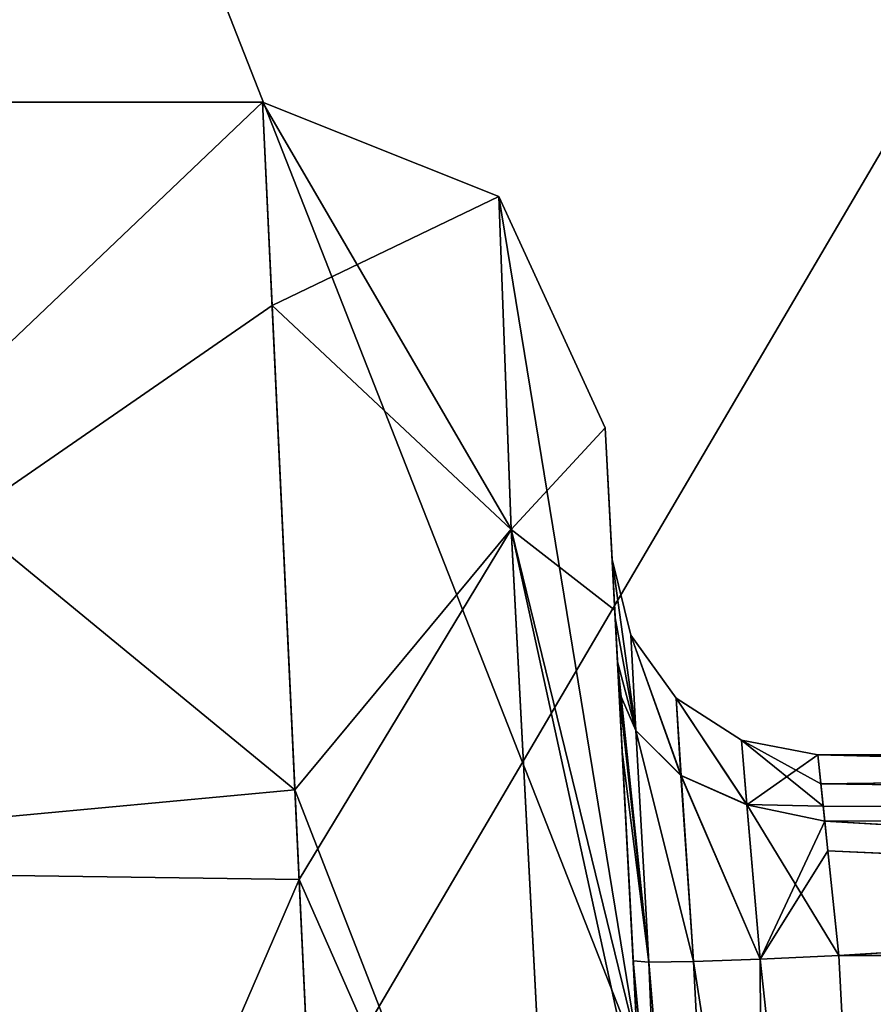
# Model space of a CAD drawing. Header units: inches. Extents: x -11.1 to 11.1, y -1.6 to 7.8.
# Tile 51 of 138: x -8.99 to -8.866, y -0.156 to -0.013. Entities that reach past the tile are written whole.
import ezdxf

# ---------------------------------------------------------------- set-up
doc = ezdxf.new("R2010")
doc.units = ezdxf.units.IN
doc.header["$LTSCALE"] = 75.093333
doc.header["$MEASUREMENT"] = 0
for name, color, linetype in [('2734', 7, 'CONTINUOUS'), ('2992', 7, 'CONTINUOUS'), ('35821', 7, 'CONTINUOUS'), ('35825', 7, 'CONTINUOUS'), ('6718', 7, 'CONTINUOUS'), ('6719', 7, 'CONTINUOUS'), ('6720', 7, 'CONTINUOUS'), ('6722', 7, 'CONTINUOUS'), ('6723', 7, 'CONTINUOUS'), ('6724', 7, 'CONTINUOUS'), ('6774', 7, 'CONTINUOUS'), ('6780', 7, 'CONTINUOUS'), ('6782', 7, 'CONTINUOUS'), ('6788', 7, 'CONTINUOUS'), ('7212', 7, 'CONTINUOUS'), ('7213', 7, 'CONTINUOUS'), ('7231', 7, 'CONTINUOUS'), ('7242', 7, 'CONTINUOUS'), ('7282', 7, 'CONTINUOUS'), ('7283', 7, 'CONTINUOUS'), ('7284', 7, 'CONTINUOUS'), ('7285', 7, 'CONTINUOUS'), ('7286', 7, 'CONTINUOUS'), ('7289', 7, 'CONTINUOUS'), ('7290', 7, 'CONTINUOUS'), ('7291', 7, 'CONTINUOUS'), ('7292', 7, 'CONTINUOUS'), ('7293', 7, 'CONTINUOUS'), ('8368', 7, 'CONTINUOUS'), ('8369', 7, 'CONTINUOUS'), ('8370', 7, 'CONTINUOUS'), ('8373', 7, 'CONTINUOUS'), ('8374', 7, 'CONTINUOUS'), ('8375', 7, 'CONTINUOUS')]:
    doc.layers.add(name, color=color, linetype=linetype)

msp = doc.modelspace()

# ---------------------------------------------------------------- linework, layer by layer
at = {"layer": '2734', "linetype": 'Continuous'}
for points in [[(-8.87909, -0.5651, 1.27067), (-8.87608, -0.6225, 1.2281), (-8.90491, -0.07238, 1.4), (-8.87909, -0.5651, 1.27067)], [(-8.90491, -0.07238, 1.4), (-8.87608, -0.6225, 1.2281), (-8.90019, -0.16251, 1.12991), (-8.90491, -0.07238, 1.4)], [(-8.88163, -0.51665, 1.37251), (-8.87909, -0.5651, 1.27067), (-8.90491, -0.07238, 1.4), (-8.88163, -0.51665, 1.37251)], [(-8.88479, -0.45627, 1.78776), (-8.88163, -0.51665, 1.37251), (-8.90491, -0.07238, 1.4), (-8.88479, -0.45627, 1.78776)], [(-8.90244, -0.11954, 1.92464), (-8.88479, -0.45627, 1.78776), (-8.90491, -0.07238, 1.4), (-8.90244, -0.11954, 1.92464)], [(-8.9029, -0.11089, 1.93127), (-8.90244, -0.11954, 1.92464), (-8.90491, -0.07238, 1.4), (-8.9029, -0.11089, 1.93127)], [(-8.90391, -0.09157, 1.97538), (-8.9029, -0.11089, 1.93127), (-8.90491, -0.07238, 1.4), (-8.90391, -0.09157, 1.97538)], [(-8.90391, -0.09157, 2.02462), (-8.90391, -0.09157, 1.97538), (-8.90491, -0.07238, 2.6), (-8.90391, -0.09157, 2.02462)], [(-8.90491, -0.07238, 2.6), (-8.90391, -0.09157, 1.97538), (-8.90491, -0.07238, 1.4), (-8.90491, -0.07238, 2.6)], [(-8.90346, -0.10003, 2.05534), (-8.90391, -0.09157, 2.02462), (-8.90491, -0.07238, 2.6), (-8.90346, -0.10003, 2.05534)], [(-8.90313, -0.10644, 2.06416), (-8.90346, -0.10003, 2.05534), (-8.90491, -0.07238, 2.6), (-8.90313, -0.10644, 2.06416)], [(-8.90085, -0.15, 2.0846), (-8.90313, -0.10644, 2.06416), (-8.90491, -0.07238, 2.6), (-8.90085, -0.15, 2.0846)], [(-8.89008, -0.35539, 2.08998), (-8.90085, -0.15, 2.0846), (-8.90491, -0.07238, 2.6), (-8.89008, -0.35539, 2.08998)], [(-8.8882, -0.3912, 2.09186), (-8.89008, -0.35539, 2.08998), (-8.90491, -0.07238, 2.6), (-8.8882, -0.3912, 2.09186)], [(-8.88693, -0.41553, 2.15212), (-8.8882, -0.3912, 2.09186), (-8.90491, -0.07238, 2.6), (-8.88693, -0.41553, 2.15212)], [(-8.88479, -0.45627, 2.21224), (-8.88693, -0.41553, 2.15212), (-8.90491, -0.07238, 2.6), (-8.88479, -0.45627, 2.21224)], [(-8.88163, -0.51665, 2.62749), (-8.88479, -0.45627, 2.21224), (-8.90491, -0.07238, 2.6), (-8.88163, -0.51665, 2.62749)], [(-8.90352, -0.09895, 2.75243), (-8.88163, -0.51665, 2.62749), (-8.90491, -0.07238, 2.6), (-8.90352, -0.09895, 2.75243)], [(-8.90491, -0.07238, -1.4), (-8.90352, -0.09895, -1.24757), (-8.88163, -0.51665, -1.37251), (-8.90491, -0.07238, -1.4)], [(-8.90491, -0.07238, -2.6), (-8.90491, -0.07238, -1.4), (-8.90391, -0.09157, -2.02462), (-8.90491, -0.07238, -2.6)], [(-8.90391, -0.09157, -2.02462), (-8.90491, -0.07238, -1.4), (-8.90391, -0.09157, -1.97538), (-8.90391, -0.09157, -2.02462)], [(-8.90391, -0.09157, -1.97538), (-8.90491, -0.07238, -1.4), (-8.90346, -0.10003, -1.94466), (-8.90391, -0.09157, -1.97538)], [(-8.90346, -0.10003, -1.94466), (-8.90491, -0.07238, -1.4), (-8.90313, -0.10644, -1.93584), (-8.90346, -0.10003, -1.94466)], [(-8.90313, -0.10644, -1.93584), (-8.90491, -0.07238, -1.4), (-8.90085, -0.15, -1.9154), (-8.90313, -0.10644, -1.93584)], [(-8.90085, -0.15, -1.9154), (-8.90491, -0.07238, -1.4), (-8.89008, -0.35539, -1.91002), (-8.90085, -0.15, -1.9154)], [(-8.89008, -0.35539, -1.91002), (-8.90491, -0.07238, -1.4), (-8.8882, -0.3912, -1.90814), (-8.89008, -0.35539, -1.91002)], [(-8.8882, -0.3912, -1.90814), (-8.90491, -0.07238, -1.4), (-8.88693, -0.41553, -1.84788), (-8.8882, -0.3912, -1.90814)], [(-8.88693, -0.41553, -1.84788), (-8.90491, -0.07238, -1.4), (-8.88479, -0.45627, -1.78776), (-8.88693, -0.41553, -1.84788)], [(-8.88479, -0.45627, -1.78776), (-8.90491, -0.07238, -1.4), (-8.88163, -0.51665, -1.37251), (-8.88479, -0.45627, -1.78776)], [(-8.90019, -0.16251, -2.87009), (-8.90491, -0.07238, -2.6), (-8.87608, -0.6225, -2.7719), (-8.90019, -0.16251, -2.87009)], [(-8.87608, -0.6225, -2.7719), (-8.90491, -0.07238, -2.6), (-8.87909, -0.5651, -2.72933), (-8.87608, -0.6225, -2.7719)], [(-8.87909, -0.5651, -2.72933), (-8.90491, -0.07238, -2.6), (-8.88163, -0.51665, -2.62749), (-8.87909, -0.5651, -2.72933)], [(-8.88163, -0.51665, -2.62749), (-8.90491, -0.07238, -2.6), (-8.88479, -0.45627, -2.21224), (-8.88163, -0.51665, -2.62749)], [(-8.88479, -0.45627, -2.21224), (-8.90491, -0.07238, -2.6), (-8.90244, -0.11954, -2.07536), (-8.88479, -0.45627, -2.21224)], [(-8.90244, -0.11954, -2.07536), (-8.90491, -0.07238, -2.6), (-8.9029, -0.11089, -2.06873), (-8.90244, -0.11954, -2.07536)], [(-8.9029, -0.11089, -2.06873), (-8.90491, -0.07238, -2.6), (-8.90391, -0.09157, -2.02462), (-8.9029, -0.11089, -2.06873)], [(-8.88034, -0.54132, 2.69725), (-8.88163, -0.51665, 2.62749), (-8.90352, -0.09895, 2.75243), (-8.88034, -0.54132, 2.69725)], [(-8.87787, -0.58834, 2.75065), (-8.88034, -0.54132, 2.69725), (-8.90352, -0.09895, 2.75243), (-8.87787, -0.58834, 2.75065)], [(-8.8722, -0.69657, 2.79081), (-8.87787, -0.58834, 2.75065), (-8.90352, -0.09895, 2.75243), (-8.8722, -0.69657, 2.79081)], [(-8.89958, -0.17423, 2.88504), (-8.8722, -0.69657, 2.79081), (-8.90352, -0.09895, 2.75243), (-8.89958, -0.17423, 2.88504)], [(-8.90352, -0.09895, -1.24757), (-8.89958, -0.17423, -1.11496), (-8.8722, -0.69657, -1.20919), (-8.90352, -0.09895, -1.24757)], [(-8.88163, -0.51665, -1.37251), (-8.90352, -0.09895, -1.24757), (-8.88034, -0.54132, -1.30275), (-8.88163, -0.51665, -1.37251)], [(-8.88034, -0.54132, -1.30275), (-8.90352, -0.09895, -1.24757), (-8.87787, -0.58834, -1.24935), (-8.88034, -0.54132, -1.30275)], [(-8.87787, -0.58834, -1.24935), (-8.90352, -0.09895, -1.24757), (-8.8722, -0.69657, -1.20919), (-8.87787, -0.58834, -1.24935)], [(-8.90085, -0.15, 1.9154), (-8.88479, -0.45627, 1.78776), (-8.90244, -0.11954, 1.92464), (-8.90085, -0.15, 1.9154)], [(-8.90085, -0.15, -2.0846), (-8.88479, -0.45627, -2.21224), (-8.90244, -0.11954, -2.07536), (-8.90085, -0.15, -2.0846)], [(-8.88677, -0.41848, 1.84244), (-8.88479, -0.45627, 1.78776), (-8.90085, -0.15, 1.9154), (-8.88677, -0.41848, 1.84244)], [(-8.8882, -0.3912, 1.90814), (-8.88677, -0.41848, 1.84244), (-8.90085, -0.15, 1.9154), (-8.8882, -0.3912, 1.90814)], [(-8.89008, -0.35539, 1.91002), (-8.8882, -0.3912, 1.90814), (-8.90085, -0.15, 1.9154), (-8.89008, -0.35539, 1.91002)], [(-8.88677, -0.41848, -2.15756), (-8.88479, -0.45627, -2.21224), (-8.90085, -0.15, -2.0846), (-8.88677, -0.41848, -2.15756)], [(-8.8882, -0.3912, -2.09186), (-8.88677, -0.41848, -2.15756), (-8.90085, -0.15, -2.0846), (-8.8882, -0.3912, -2.09186)], [(-8.89008, -0.35539, -2.08998), (-8.8882, -0.3912, -2.09186), (-8.90085, -0.15, -2.0846), (-8.89008, -0.35539, -2.08998)]]:
    msp.add_3dface(points, dxfattribs=at)
at = {"layer": '2992', "linetype": 'Continuous'}
for points in [[(-8.53978, -0.12, 1.97538), (-8.87395, -0.12, 1.97538), (-8.53541, -0.12, 1.99966), (-8.53978, -0.12, 1.97538)], [(-8.53541, -0.12, 1.99966), (-8.87395, -0.12, 1.97538), (-8.53031, -0.12, 2.02462), (-8.53541, -0.12, 1.99966)], [(-8.53031, -0.12, 2.02462), (-8.87395, -0.12, 1.97538), (-8.87395, -0.12, 2.02462), (-8.53031, -0.12, 2.02462)], [(-8.53031, -0.12, -2.02462), (-8.87395, -0.12, -2.02462), (-8.53525, -0.12, -2.00048), (-8.53031, -0.12, -2.02462)], [(-8.53525, -0.12, -2.00048), (-8.87395, -0.12, -2.02462), (-8.53978, -0.12, -1.97538), (-8.53525, -0.12, -2.00048)], [(-8.53978, -0.12, -1.97538), (-8.87395, -0.12, -2.02462), (-8.87395, -0.12, -1.97538), (-8.53978, -0.12, -1.97538)]]:
    msp.add_3dface(points, dxfattribs=at)
at = {"layer": '35821', "linetype": 'Continuous'}
for points in [[(-9.102, -0.28647, -0.55557), (-9.102, 0.34991, -0.98079), (-8.852, -0.28647, -0.55557), (-9.102, -0.28647, -0.55557)], [(-8.852, -0.28647, -0.55557), (-9.102, 0.34991, -0.98079), (-8.852, 0.34991, -0.98079), (-8.852, -0.28647, -0.55557)]]:
    msp.add_3dface(points, dxfattribs=at)
at = {"layer": '35825', "linetype": 'Continuous'}
for points in [[(-9.102, -0.01057, 0.83147), (-9.102, -0.43579, 0.19509), (-8.852, -0.01057, 0.83147), (-9.102, -0.01057, 0.83147)], [(-9.102, -0.43579, 0.19509), (-8.852, -0.43579, 0.19509), (-8.852, -0.01057, 0.83147), (-9.102, -0.43579, 0.19509)]]:
    msp.add_3dface(points, dxfattribs=at)
at = {"layer": '6718', "linetype": 'Continuous'}
for points in [[(-9.072, -0.025, 1.4), (-9.072, -0.025, 2.6), (-8.95484, -0.025, 1.4), (-9.072, -0.025, 1.4)], [(-8.95484, -0.025, 1.4), (-9.072, -0.025, 2.6), (-8.95484, -0.025, 2.6), (-8.95484, -0.025, 1.4)]]:
    msp.add_3dface(points, dxfattribs=at)
at = {"layer": '6719', "linetype": 'Continuous'}
for points in [[(-9.072, -0.025, 1.4), (-8.95484, -0.025, 1.4), (-8.95012, -0.1251, 1.09987), (-9.072, -0.025, 1.4)], [(-9.072, -0.13643, 1.08534), (-9.072, -0.025, 1.4), (-8.95012, -0.1251, 1.09987), (-9.072, -0.13643, 1.08534)], [(-8.94412, -0.25233, 0.98089), (-9.072, -0.13643, 1.08534), (-8.95012, -0.1251, 1.09987), (-8.94412, -0.25233, 0.98089)], [(-8.93616, -0.42104, 0.91093), (-9.072, -0.42104, 0.91093), (-9.072, -0.13643, 1.08534), (-8.93616, -0.42104, 0.91093)], [(-8.93616, -0.42104, 0.91093), (-9.072, -0.13643, 1.08534), (-8.94412, -0.25233, 0.98089), (-8.93616, -0.42104, 0.91093)]]:
    msp.add_3dface(points, dxfattribs=at)
at = {"layer": '6720', "linetype": 'Continuous'}
for points in [[(-8.95484, -0.025, 2.6), (-9.072, -0.025, 2.6), (-9.072, -0.13643, 2.91466), (-8.95484, -0.025, 2.6)], [(-8.95484, -0.025, 2.6), (-9.072, -0.13643, 2.91466), (-8.95345, -0.05456, 2.76938), (-8.95484, -0.025, 2.6)], [(-8.95345, -0.05456, 2.76938), (-9.072, -0.13643, 2.91466), (-8.94951, -0.13812, 2.91674), (-8.95345, -0.05456, 2.76938)], [(-9.072, -0.13643, 2.91466), (-9.072, -0.42104, 3.08907), (-8.94951, -0.13812, 2.91674), (-9.072, -0.13643, 2.91466)], [(-9.072, -0.42104, 3.08907), (-8.93616, -0.42104, 3.08907), (-8.94951, -0.13812, 2.91674), (-9.072, -0.42104, 3.08907)]]:
    msp.add_3dface(points, dxfattribs=at)
at = {"layer": '6722', "linetype": 'Continuous'}
for points in [[(-9.072, -0.13643, -2.91466), (-9.072, -0.025, -2.6), (-8.95012, -0.1251, -2.90013), (-9.072, -0.13643, -2.91466)], [(-8.95012, -0.1251, -2.90013), (-9.072, -0.025, -2.6), (-8.95484, -0.025, -2.6), (-8.95012, -0.1251, -2.90013)], [(-8.94412, -0.25233, -3.01911), (-9.072, -0.13643, -2.91466), (-8.95012, -0.1251, -2.90013), (-8.94412, -0.25233, -3.01911)], [(-8.93616, -0.42104, -3.08907), (-9.072, -0.42104, -3.08907), (-9.072, -0.13643, -2.91466), (-8.93616, -0.42104, -3.08907)], [(-8.93616, -0.42104, -3.08907), (-9.072, -0.13643, -2.91466), (-8.94412, -0.25233, -3.01911), (-8.93616, -0.42104, -3.08907)]]:
    msp.add_3dface(points, dxfattribs=at)
at = {"layer": '6723', "linetype": 'Continuous'}
for points in [[(-8.95484, -0.025, -2.6), (-9.072, -0.025, -2.6), (-9.072, -0.025, -1.4), (-8.95484, -0.025, -2.6)], [(-8.95484, -0.025, -2.6), (-9.072, -0.025, -1.4), (-8.95484, -0.025, -1.4), (-8.95484, -0.025, -2.6)]]:
    msp.add_3dface(points, dxfattribs=at)
at = {"layer": '6724', "linetype": 'Continuous'}
for points in [[(-8.95484, -0.025, -1.4), (-9.072, -0.025, -1.4), (-9.072, -0.13643, -1.08534), (-8.95484, -0.025, -1.4)], [(-8.95484, -0.025, -1.4), (-9.072, -0.13643, -1.08534), (-8.95345, -0.05456, -1.23062), (-8.95484, -0.025, -1.4)], [(-8.95345, -0.05456, -1.23062), (-9.072, -0.13643, -1.08534), (-8.94951, -0.13812, -1.08326), (-8.95345, -0.05456, -1.23062)], [(-9.072, -0.13643, -1.08534), (-9.072, -0.42104, -0.91093), (-8.94951, -0.13812, -1.08326), (-9.072, -0.13643, -1.08534)], [(-8.94951, -0.13812, -1.08326), (-9.072, -0.42104, -0.91093), (-8.93616, -0.42104, -0.91093), (-8.94951, -0.13812, -1.08326)]]:
    msp.add_3dface(points, dxfattribs=at)
at = {"layer": '6774', "linetype": 'Continuous'}
msp.add_3dface([(-8.53978, -0.14921, -1.94539), (-8.87089, -0.14921, -1.94539), (-8.86012, -0.355, -1.94), (-8.53978, -0.14921, -1.94539)], dxfattribs=at)
at = {"layer": '6780', "linetype": 'Continuous'}
msp.add_3dface([(-8.53031, -0.14921, -2.05461), (-8.86012, -0.355, -2.06), (-8.87089, -0.14921, -2.05461), (-8.53031, -0.14921, -2.05461)], dxfattribs=at)
at = {"layer": '6782', "linetype": 'Continuous'}
msp.add_3dface([(-8.53031, -0.14921, 2.05461), (-8.87089, -0.14921, 2.05461), (-8.86012, -0.355, 2.06), (-8.53031, -0.14921, 2.05461)], dxfattribs=at)
at = {"layer": '6788', "linetype": 'Continuous'}
msp.add_3dface([(-8.53978, -0.14921, 1.94539), (-8.86012, -0.355, 1.94), (-8.87089, -0.14921, 1.94539), (-8.53978, -0.14921, 1.94539)], dxfattribs=at)
at = {"layer": '7212', "linetype": 'Continuous'}
for points in [[(-8.53978, -0.12, -1.97538), (-8.87395, -0.12, -1.97538), (-8.87351, -0.12423, -1.96002), (-8.53978, -0.12, -1.97538)], [(-8.53978, -0.12851, -1.95444), (-8.53978, -0.12, -1.97538), (-8.87351, -0.12423, -1.96002), (-8.53978, -0.12851, -1.95444)], [(-8.87317, -0.12744, -1.95561), (-8.53978, -0.12851, -1.95444), (-8.87351, -0.12423, -1.96002), (-8.87317, -0.12744, -1.95561)], [(-8.87089, -0.14921, -1.94539), (-8.53978, -0.12851, -1.95444), (-8.87317, -0.12744, -1.95561), (-8.87089, -0.14921, -1.94539)], [(-8.87089, -0.14921, -1.94539), (-8.53978, -0.14921, -1.94539), (-8.53978, -0.12851, -1.95444), (-8.87089, -0.14921, -1.94539)]]:
    msp.add_3dface(points, dxfattribs=at)
at = {"layer": '7213', "linetype": 'Continuous'}
for points in [[(-8.87395, -0.12, 1.97538), (-8.53978, -0.12, 1.97538), (-8.53978, -0.12851, 1.95444), (-8.87395, -0.12, 1.97538)], [(-8.87395, -0.12, 1.97538), (-8.53978, -0.12851, 1.95444), (-8.87294, -0.12966, 1.95333), (-8.87395, -0.12, 1.97538)], [(-8.53978, -0.12851, 1.95444), (-8.53978, -0.14921, 1.94539), (-8.87294, -0.12966, 1.95333), (-8.53978, -0.12851, 1.95444)], [(-8.87294, -0.12966, 1.95333), (-8.53978, -0.14921, 1.94539), (-8.87248, -0.13398, 1.95001), (-8.87294, -0.12966, 1.95333)], [(-8.53978, -0.14921, 1.94539), (-8.87089, -0.14921, 1.94539), (-8.87248, -0.13398, 1.95001), (-8.53978, -0.14921, 1.94539)]]:
    msp.add_3dface(points, dxfattribs=at)
at = {"layer": '7231', "linetype": 'Continuous'}
for points in [[(-8.87395, -0.12, -2.02462), (-8.53031, -0.12, -2.02462), (-8.53031, -0.12851, -2.04556), (-8.87395, -0.12, -2.02462)], [(-8.87395, -0.12, -2.02462), (-8.53031, -0.12851, -2.04556), (-8.87294, -0.12966, -2.04667), (-8.87395, -0.12, -2.02462)], [(-8.53031, -0.12851, -2.04556), (-8.53031, -0.14921, -2.05461), (-8.87294, -0.12966, -2.04667), (-8.53031, -0.12851, -2.04556)], [(-8.87294, -0.12966, -2.04667), (-8.53031, -0.14921, -2.05461), (-8.87248, -0.13398, -2.04999), (-8.87294, -0.12966, -2.04667)], [(-8.53031, -0.14921, -2.05461), (-8.87089, -0.14921, -2.05461), (-8.87248, -0.13398, -2.04999), (-8.53031, -0.14921, -2.05461)]]:
    msp.add_3dface(points, dxfattribs=at)
at = {"layer": '7242', "linetype": 'Continuous'}
for points in [[(-8.53031, -0.12, 2.02462), (-8.87395, -0.12, 2.02462), (-8.87351, -0.12423, 2.03998), (-8.53031, -0.12, 2.02462)], [(-8.53031, -0.12851, 2.04556), (-8.53031, -0.12, 2.02462), (-8.87351, -0.12423, 2.03998), (-8.53031, -0.12851, 2.04556)], [(-8.87317, -0.12744, 2.04439), (-8.53031, -0.12851, 2.04556), (-8.87351, -0.12423, 2.03998), (-8.87317, -0.12744, 2.04439)], [(-8.87089, -0.14921, 2.05461), (-8.53031, -0.12851, 2.04556), (-8.87317, -0.12744, 2.04439), (-8.87089, -0.14921, 2.05461)], [(-8.87089, -0.14921, 2.05461), (-8.53031, -0.14921, 2.05461), (-8.53031, -0.12851, 2.04556), (-8.87089, -0.14921, 2.05461)]]:
    msp.add_3dface(points, dxfattribs=at)
at = {"layer": '7282', "linetype": 'Continuous'}
for points in [[(-8.89008, -0.35539, 1.91002), (-8.90085, -0.15, 1.9154), (-8.89855, -0.15018, 1.92687), (-8.89008, -0.35539, 1.91002)], [(-8.89206, -0.15009, 1.93659), (-8.88132, -0.35577, 1.93117), (-8.89855, -0.15018, 1.92687), (-8.89206, -0.15009, 1.93659)], [(-8.88132, -0.35577, 1.93117), (-8.89008, -0.35539, 1.91002), (-8.89855, -0.15018, 1.92687), (-8.88132, -0.35577, 1.93117)], [(-8.88234, -0.14975, 1.94309), (-8.88132, -0.35577, 1.93117), (-8.89206, -0.15009, 1.93659), (-8.88234, -0.14975, 1.94309)], [(-8.87089, -0.14921, 1.94539), (-8.86012, -0.355, 1.94), (-8.88234, -0.14975, 1.94309), (-8.87089, -0.14921, 1.94539)], [(-8.86012, -0.355, 1.94), (-8.88132, -0.35577, 1.93117), (-8.88234, -0.14975, 1.94309), (-8.86012, -0.355, 1.94)]]:
    msp.add_3dface(points, dxfattribs=at)
at = {"layer": '7283', "linetype": 'Continuous'}
for points in [[(-8.9029, -0.11089, 1.93127), (-8.90391, -0.09157, 1.97538), (-8.90045, -0.11647, 1.94126), (-8.9029, -0.11089, 1.93127)], [(-8.90045, -0.11647, 1.94126), (-8.90391, -0.09157, 1.97538), (-8.90119, -0.10256, 1.97538), (-8.90045, -0.11647, 1.94126)], [(-8.89389, -0.12302, 1.94799), (-8.90045, -0.11647, 1.94126), (-8.90119, -0.10256, 1.97538), (-8.89389, -0.12302, 1.94799)], [(-8.8946, -0.11176, 1.97538), (-8.89389, -0.12302, 1.94799), (-8.90119, -0.10256, 1.97538), (-8.8946, -0.11176, 1.97538)], [(-8.90244, -0.11954, 1.92464), (-8.9029, -0.11089, 1.93127), (-8.89855, -0.15018, 1.92687), (-8.90244, -0.11954, 1.92464)], [(-8.89855, -0.15018, 1.92687), (-8.9029, -0.11089, 1.93127), (-8.90045, -0.11647, 1.94126), (-8.89855, -0.15018, 1.92687)], [(-8.88429, -0.12725, 1.95261), (-8.89389, -0.12302, 1.94799), (-8.8946, -0.11176, 1.97538), (-8.88429, -0.12725, 1.95261)], [(-8.88507, -0.11786, 1.97538), (-8.88429, -0.12725, 1.95261), (-8.8946, -0.11176, 1.97538), (-8.88507, -0.11786, 1.97538)], [(-8.89206, -0.15009, 1.93659), (-8.89855, -0.15018, 1.92687), (-8.90045, -0.11647, 1.94126), (-8.89206, -0.15009, 1.93659)], [(-8.89389, -0.12302, 1.94799), (-8.89206, -0.15009, 1.93659), (-8.90045, -0.11647, 1.94126), (-8.89389, -0.12302, 1.94799)], [(-8.87395, -0.12, 1.97538), (-8.88429, -0.12725, 1.95261), (-8.88507, -0.11786, 1.97538), (-8.87395, -0.12, 1.97538)], [(-8.90085, -0.15, 1.9154), (-8.90244, -0.11954, 1.92464), (-8.89855, -0.15018, 1.92687), (-8.90085, -0.15, 1.9154)], [(-8.87395, -0.12, 1.97538), (-8.87294, -0.12966, 1.95333), (-8.88429, -0.12725, 1.95261), (-8.87395, -0.12, 1.97538)], [(-8.88234, -0.14975, 1.94309), (-8.89206, -0.15009, 1.93659), (-8.89389, -0.12302, 1.94799), (-8.88234, -0.14975, 1.94309)], [(-8.88429, -0.12725, 1.95261), (-8.88234, -0.14975, 1.94309), (-8.89389, -0.12302, 1.94799), (-8.88429, -0.12725, 1.95261)], [(-8.87294, -0.12966, 1.95333), (-8.88234, -0.14975, 1.94309), (-8.88429, -0.12725, 1.95261), (-8.87294, -0.12966, 1.95333)], [(-8.87294, -0.12966, 1.95333), (-8.87248, -0.13398, 1.95001), (-8.88234, -0.14975, 1.94309), (-8.87294, -0.12966, 1.95333)], [(-8.87248, -0.13398, 1.95001), (-8.87089, -0.14921, 1.94539), (-8.88234, -0.14975, 1.94309), (-8.87248, -0.13398, 1.95001)]]:
    msp.add_3dface(points, dxfattribs=at)
at = {"layer": '7284', "linetype": 'Continuous'}
for points in [[(-8.90391, -0.09157, 1.97538), (-8.90391, -0.09157, 2.02462), (-8.90119, -0.10256, 2.02462), (-8.90391, -0.09157, 1.97538)], [(-8.90119, -0.10256, 1.97538), (-8.90391, -0.09157, 1.97538), (-8.90119, -0.10256, 2.02462), (-8.90119, -0.10256, 1.97538)], [(-8.8946, -0.11176, 1.97538), (-8.90119, -0.10256, 1.97538), (-8.8946, -0.11176, 2.02462), (-8.8946, -0.11176, 1.97538)], [(-8.8946, -0.11176, 2.02462), (-8.90119, -0.10256, 1.97538), (-8.90119, -0.10256, 2.02462), (-8.8946, -0.11176, 2.02462)], [(-8.88507, -0.11786, 1.97538), (-8.8946, -0.11176, 1.97538), (-8.88507, -0.11786, 2.02462), (-8.88507, -0.11786, 1.97538)], [(-8.88507, -0.11786, 2.02462), (-8.8946, -0.11176, 1.97538), (-8.8946, -0.11176, 2.02462), (-8.88507, -0.11786, 2.02462)], [(-8.87395, -0.12, 2.02462), (-8.87395, -0.12, 1.97538), (-8.88507, -0.11786, 1.97538), (-8.87395, -0.12, 2.02462)], [(-8.87395, -0.12, 2.02462), (-8.88507, -0.11786, 1.97538), (-8.88507, -0.11786, 2.02462), (-8.87395, -0.12, 2.02462)]]:
    msp.add_3dface(points, dxfattribs=at)
at = {"layer": '7285', "linetype": 'Continuous'}
for points in [[(-8.90391, -0.09157, 2.02462), (-8.90346, -0.10003, 2.05534), (-8.90045, -0.11646, 2.0587), (-8.90391, -0.09157, 2.02462)], [(-8.90119, -0.10256, 2.02462), (-8.90391, -0.09157, 2.02462), (-8.90045, -0.11646, 2.0587), (-8.90119, -0.10256, 2.02462)], [(-8.90346, -0.10003, 2.05534), (-8.90313, -0.10644, 2.06416), (-8.90045, -0.11646, 2.0587), (-8.90346, -0.10003, 2.05534)], [(-8.8946, -0.11176, 2.02462), (-8.90119, -0.10256, 2.02462), (-8.89388, -0.12301, 2.05198), (-8.8946, -0.11176, 2.02462)], [(-8.89388, -0.12301, 2.05198), (-8.90119, -0.10256, 2.02462), (-8.90045, -0.11646, 2.0587), (-8.89388, -0.12301, 2.05198)], [(-8.90313, -0.10644, 2.06416), (-8.90085, -0.15, 2.0846), (-8.89855, -0.15018, 2.07313), (-8.90313, -0.10644, 2.06416)], [(-8.90045, -0.11646, 2.0587), (-8.90313, -0.10644, 2.06416), (-8.89855, -0.15018, 2.07313), (-8.90045, -0.11646, 2.0587)], [(-8.88507, -0.11786, 2.02462), (-8.8946, -0.11176, 2.02462), (-8.88429, -0.12724, 2.04738), (-8.88507, -0.11786, 2.02462)], [(-8.88429, -0.12724, 2.04738), (-8.8946, -0.11176, 2.02462), (-8.89388, -0.12301, 2.05198), (-8.88429, -0.12724, 2.04738)], [(-8.89388, -0.12301, 2.05198), (-8.90045, -0.11646, 2.0587), (-8.89206, -0.15009, 2.06341), (-8.89388, -0.12301, 2.05198)], [(-8.89206, -0.15009, 2.06341), (-8.90045, -0.11646, 2.0587), (-8.89855, -0.15018, 2.07313), (-8.89206, -0.15009, 2.06341)], [(-8.87351, -0.12423, 2.03998), (-8.87395, -0.12, 2.02462), (-8.88507, -0.11786, 2.02462), (-8.87351, -0.12423, 2.03998)], [(-8.87317, -0.12744, 2.04439), (-8.87351, -0.12423, 2.03998), (-8.88507, -0.11786, 2.02462), (-8.87317, -0.12744, 2.04439)], [(-8.87317, -0.12744, 2.04439), (-8.88507, -0.11786, 2.02462), (-8.88429, -0.12724, 2.04738), (-8.87317, -0.12744, 2.04439)], [(-8.88429, -0.12724, 2.04738), (-8.89388, -0.12301, 2.05198), (-8.88234, -0.14975, 2.05691), (-8.88429, -0.12724, 2.04738)], [(-8.88234, -0.14975, 2.05691), (-8.89388, -0.12301, 2.05198), (-8.89206, -0.15009, 2.06341), (-8.88234, -0.14975, 2.05691)], [(-8.87089, -0.14921, 2.05461), (-8.87317, -0.12744, 2.04439), (-8.88429, -0.12724, 2.04738), (-8.87089, -0.14921, 2.05461)], [(-8.87089, -0.14921, 2.05461), (-8.88429, -0.12724, 2.04738), (-8.88234, -0.14975, 2.05691), (-8.87089, -0.14921, 2.05461)]]:
    msp.add_3dface(points, dxfattribs=at)
at = {"layer": '7286', "linetype": 'Continuous'}
for points in [[(-8.90085, -0.15, 2.0846), (-8.89008, -0.35539, 2.08998), (-8.88132, -0.35576, 2.06883), (-8.90085, -0.15, 2.0846)], [(-8.89855, -0.15018, 2.07313), (-8.90085, -0.15, 2.0846), (-8.88132, -0.35576, 2.06883), (-8.89855, -0.15018, 2.07313)], [(-8.89206, -0.15009, 2.06341), (-8.89855, -0.15018, 2.07313), (-8.88132, -0.35576, 2.06883), (-8.89206, -0.15009, 2.06341)], [(-8.86012, -0.355, 2.06), (-8.88234, -0.14975, 2.05691), (-8.89206, -0.15009, 2.06341), (-8.86012, -0.355, 2.06)], [(-8.86012, -0.355, 2.06), (-8.89206, -0.15009, 2.06341), (-8.88132, -0.35576, 2.06883), (-8.86012, -0.355, 2.06)], [(-8.86012, -0.355, 2.06), (-8.87089, -0.14921, 2.05461), (-8.88234, -0.14975, 2.05691), (-8.86012, -0.355, 2.06)]]:
    msp.add_3dface(points, dxfattribs=at)
at = {"layer": '7289', "linetype": 'Continuous'}
for points in [[(-8.89008, -0.35539, -2.08998), (-8.90085, -0.15, -2.0846), (-8.89855, -0.15018, -2.07313), (-8.89008, -0.35539, -2.08998)], [(-8.89206, -0.15009, -2.06341), (-8.88132, -0.35577, -2.06883), (-8.89855, -0.15018, -2.07313), (-8.89206, -0.15009, -2.06341)], [(-8.88132, -0.35577, -2.06883), (-8.89008, -0.35539, -2.08998), (-8.89855, -0.15018, -2.07313), (-8.88132, -0.35577, -2.06883)], [(-8.88234, -0.14975, -2.05691), (-8.88132, -0.35577, -2.06883), (-8.89206, -0.15009, -2.06341), (-8.88234, -0.14975, -2.05691)], [(-8.87089, -0.14921, -2.05461), (-8.86012, -0.355, -2.06), (-8.88234, -0.14975, -2.05691), (-8.87089, -0.14921, -2.05461)], [(-8.86012, -0.355, -2.06), (-8.88132, -0.35577, -2.06883), (-8.88234, -0.14975, -2.05691), (-8.86012, -0.355, -2.06)]]:
    msp.add_3dface(points, dxfattribs=at)
at = {"layer": '7290', "linetype": 'Continuous'}
for points in [[(-8.9029, -0.11089, -2.06873), (-8.90391, -0.09157, -2.02462), (-8.90045, -0.11647, -2.05874), (-8.9029, -0.11089, -2.06873)], [(-8.90045, -0.11647, -2.05874), (-8.90391, -0.09157, -2.02462), (-8.90119, -0.10256, -2.02462), (-8.90045, -0.11647, -2.05874)], [(-8.89389, -0.12302, -2.05201), (-8.90045, -0.11647, -2.05874), (-8.90119, -0.10256, -2.02462), (-8.89389, -0.12302, -2.05201)], [(-8.8946, -0.11176, -2.02462), (-8.89389, -0.12302, -2.05201), (-8.90119, -0.10256, -2.02462), (-8.8946, -0.11176, -2.02462)], [(-8.90244, -0.11954, -2.07536), (-8.9029, -0.11089, -2.06873), (-8.89855, -0.15018, -2.07313), (-8.90244, -0.11954, -2.07536)], [(-8.89855, -0.15018, -2.07313), (-8.9029, -0.11089, -2.06873), (-8.90045, -0.11647, -2.05874), (-8.89855, -0.15018, -2.07313)], [(-8.88429, -0.12725, -2.04739), (-8.89389, -0.12302, -2.05201), (-8.8946, -0.11176, -2.02462), (-8.88429, -0.12725, -2.04739)], [(-8.88507, -0.11786, -2.02462), (-8.88429, -0.12725, -2.04739), (-8.8946, -0.11176, -2.02462), (-8.88507, -0.11786, -2.02462)], [(-8.89206, -0.15009, -2.06341), (-8.89855, -0.15018, -2.07313), (-8.90045, -0.11647, -2.05874), (-8.89206, -0.15009, -2.06341)], [(-8.89389, -0.12302, -2.05201), (-8.89206, -0.15009, -2.06341), (-8.90045, -0.11647, -2.05874), (-8.89389, -0.12302, -2.05201)], [(-8.87395, -0.12, -2.02462), (-8.88429, -0.12725, -2.04739), (-8.88507, -0.11786, -2.02462), (-8.87395, -0.12, -2.02462)], [(-8.90085, -0.15, -2.0846), (-8.90244, -0.11954, -2.07536), (-8.89855, -0.15018, -2.07313), (-8.90085, -0.15, -2.0846)], [(-8.87395, -0.12, -2.02462), (-8.87294, -0.12966, -2.04667), (-8.88429, -0.12725, -2.04739), (-8.87395, -0.12, -2.02462)], [(-8.88234, -0.14975, -2.05691), (-8.89206, -0.15009, -2.06341), (-8.89389, -0.12302, -2.05201), (-8.88234, -0.14975, -2.05691)], [(-8.88429, -0.12725, -2.04739), (-8.88234, -0.14975, -2.05691), (-8.89389, -0.12302, -2.05201), (-8.88429, -0.12725, -2.04739)], [(-8.87294, -0.12966, -2.04667), (-8.88234, -0.14975, -2.05691), (-8.88429, -0.12725, -2.04739), (-8.87294, -0.12966, -2.04667)], [(-8.87294, -0.12966, -2.04667), (-8.87248, -0.13398, -2.04999), (-8.88234, -0.14975, -2.05691), (-8.87294, -0.12966, -2.04667)], [(-8.87248, -0.13398, -2.04999), (-8.87089, -0.14921, -2.05461), (-8.88234, -0.14975, -2.05691), (-8.87248, -0.13398, -2.04999)]]:
    msp.add_3dface(points, dxfattribs=at)
at = {"layer": '7291', "linetype": 'Continuous'}
for points in [[(-8.90391, -0.09157, -2.02462), (-8.90391, -0.09157, -1.97538), (-8.90119, -0.10256, -1.97538), (-8.90391, -0.09157, -2.02462)], [(-8.90119, -0.10256, -2.02462), (-8.90391, -0.09157, -2.02462), (-8.90119, -0.10256, -1.97538), (-8.90119, -0.10256, -2.02462)], [(-8.8946, -0.11176, -2.02462), (-8.90119, -0.10256, -2.02462), (-8.8946, -0.11176, -1.97538), (-8.8946, -0.11176, -2.02462)], [(-8.8946, -0.11176, -1.97538), (-8.90119, -0.10256, -2.02462), (-8.90119, -0.10256, -1.97538), (-8.8946, -0.11176, -1.97538)], [(-8.88507, -0.11786, -2.02462), (-8.8946, -0.11176, -2.02462), (-8.88507, -0.11786, -1.97538), (-8.88507, -0.11786, -2.02462)], [(-8.88507, -0.11786, -1.97538), (-8.8946, -0.11176, -2.02462), (-8.8946, -0.11176, -1.97538), (-8.88507, -0.11786, -1.97538)], [(-8.87395, -0.12, -1.97538), (-8.87395, -0.12, -2.02462), (-8.88507, -0.11786, -2.02462), (-8.87395, -0.12, -1.97538)], [(-8.87395, -0.12, -1.97538), (-8.88507, -0.11786, -2.02462), (-8.88507, -0.11786, -1.97538), (-8.87395, -0.12, -1.97538)]]:
    msp.add_3dface(points, dxfattribs=at)
at = {"layer": '7292', "linetype": 'Continuous'}
for points in [[(-8.90391, -0.09157, -1.97538), (-8.90346, -0.10003, -1.94466), (-8.90045, -0.11646, -1.9413), (-8.90391, -0.09157, -1.97538)], [(-8.90119, -0.10256, -1.97538), (-8.90391, -0.09157, -1.97538), (-8.90045, -0.11646, -1.9413), (-8.90119, -0.10256, -1.97538)], [(-8.90346, -0.10003, -1.94466), (-8.90313, -0.10644, -1.93584), (-8.90045, -0.11646, -1.9413), (-8.90346, -0.10003, -1.94466)], [(-8.8946, -0.11176, -1.97538), (-8.90119, -0.10256, -1.97538), (-8.89388, -0.12301, -1.94802), (-8.8946, -0.11176, -1.97538)], [(-8.89388, -0.12301, -1.94802), (-8.90119, -0.10256, -1.97538), (-8.90045, -0.11646, -1.9413), (-8.89388, -0.12301, -1.94802)], [(-8.90313, -0.10644, -1.93584), (-8.90085, -0.15, -1.9154), (-8.89855, -0.15018, -1.92687), (-8.90313, -0.10644, -1.93584)], [(-8.90045, -0.11646, -1.9413), (-8.90313, -0.10644, -1.93584), (-8.89855, -0.15018, -1.92687), (-8.90045, -0.11646, -1.9413)], [(-8.88507, -0.11786, -1.97538), (-8.8946, -0.11176, -1.97538), (-8.88429, -0.12724, -1.95262), (-8.88507, -0.11786, -1.97538)], [(-8.88429, -0.12724, -1.95262), (-8.8946, -0.11176, -1.97538), (-8.89388, -0.12301, -1.94802), (-8.88429, -0.12724, -1.95262)], [(-8.89388, -0.12301, -1.94802), (-8.90045, -0.11646, -1.9413), (-8.89206, -0.15009, -1.93659), (-8.89388, -0.12301, -1.94802)], [(-8.89206, -0.15009, -1.93659), (-8.90045, -0.11646, -1.9413), (-8.89855, -0.15018, -1.92687), (-8.89206, -0.15009, -1.93659)], [(-8.87351, -0.12423, -1.96002), (-8.87395, -0.12, -1.97538), (-8.88507, -0.11786, -1.97538), (-8.87351, -0.12423, -1.96002)], [(-8.87317, -0.12744, -1.95561), (-8.87351, -0.12423, -1.96002), (-8.88507, -0.11786, -1.97538), (-8.87317, -0.12744, -1.95561)], [(-8.87317, -0.12744, -1.95561), (-8.88507, -0.11786, -1.97538), (-8.88429, -0.12724, -1.95262), (-8.87317, -0.12744, -1.95561)], [(-8.88429, -0.12724, -1.95262), (-8.89388, -0.12301, -1.94802), (-8.88234, -0.14975, -1.94309), (-8.88429, -0.12724, -1.95262)], [(-8.88234, -0.14975, -1.94309), (-8.89388, -0.12301, -1.94802), (-8.89206, -0.15009, -1.93659), (-8.88234, -0.14975, -1.94309)], [(-8.87089, -0.14921, -1.94539), (-8.87317, -0.12744, -1.95561), (-8.88429, -0.12724, -1.95262), (-8.87089, -0.14921, -1.94539)], [(-8.87089, -0.14921, -1.94539), (-8.88429, -0.12724, -1.95262), (-8.88234, -0.14975, -1.94309), (-8.87089, -0.14921, -1.94539)]]:
    msp.add_3dface(points, dxfattribs=at)
at = {"layer": '7293', "linetype": 'Continuous'}
for points in [[(-8.90085, -0.15, -1.9154), (-8.89008, -0.35539, -1.91002), (-8.88132, -0.35576, -1.93117), (-8.90085, -0.15, -1.9154)], [(-8.89855, -0.15018, -1.92687), (-8.90085, -0.15, -1.9154), (-8.88132, -0.35576, -1.93117), (-8.89855, -0.15018, -1.92687)], [(-8.89206, -0.15009, -1.93659), (-8.89855, -0.15018, -1.92687), (-8.88132, -0.35576, -1.93117), (-8.89206, -0.15009, -1.93659)], [(-8.86012, -0.355, -1.94), (-8.88234, -0.14975, -1.94309), (-8.89206, -0.15009, -1.93659), (-8.86012, -0.355, -1.94)], [(-8.86012, -0.355, -1.94), (-8.89206, -0.15009, -1.93659), (-8.88132, -0.35576, -1.93117), (-8.86012, -0.355, -1.94)], [(-8.86012, -0.355, -1.94), (-8.87089, -0.14921, -1.94539), (-8.88234, -0.14975, -1.94309), (-8.86012, -0.355, -1.94)]]:
    msp.add_3dface(points, dxfattribs=at)
at = {"layer": '8368', "linetype": 'Continuous'}
for points in [[(-8.95012, -0.1251, 1.09987), (-8.95484, -0.025, 1.4), (-8.91861, -0.08716, 1.18725), (-8.95012, -0.1251, 1.09987)], [(-8.91861, -0.08716, 1.18725), (-8.95484, -0.025, 1.4), (-8.92043, -0.03873, 1.4), (-8.91861, -0.08716, 1.18725)], [(-8.90491, -0.07238, 1.4), (-8.90019, -0.16251, 1.12991), (-8.92043, -0.03873, 1.4), (-8.90491, -0.07238, 1.4)], [(-8.90019, -0.16251, 1.12991), (-8.91861, -0.08716, 1.18725), (-8.92043, -0.03873, 1.4), (-8.90019, -0.16251, 1.12991)], [(-8.91141, -0.22456, 1.01762), (-8.95012, -0.1251, 1.09987), (-8.91861, -0.08716, 1.18725), (-8.91141, -0.22456, 1.01762)], [(-8.90019, -0.16251, 1.12991), (-8.91141, -0.22456, 1.01762), (-8.91861, -0.08716, 1.18725), (-8.90019, -0.16251, 1.12991)], [(-8.94412, -0.25233, 0.98089), (-8.95012, -0.1251, 1.09987), (-8.91141, -0.22456, 1.01762), (-8.94412, -0.25233, 0.98089)]]:
    msp.add_3dface(points, dxfattribs=at)
at = {"layer": '8369', "linetype": 'Continuous'}
for points in [[(-8.95484, -0.025, 1.4), (-8.95484, -0.025, 2.6), (-8.92043, -0.03873, 2.6), (-8.95484, -0.025, 1.4)], [(-8.92043, -0.03873, 1.4), (-8.95484, -0.025, 1.4), (-8.92043, -0.03873, 2.6), (-8.92043, -0.03873, 1.4)], [(-8.90491, -0.07238, 2.6), (-8.90491, -0.07238, 1.4), (-8.92043, -0.03873, 1.4), (-8.90491, -0.07238, 2.6)], [(-8.90491, -0.07238, 2.6), (-8.92043, -0.03873, 1.4), (-8.92043, -0.03873, 2.6), (-8.90491, -0.07238, 2.6)]]:
    msp.add_3dface(points, dxfattribs=at)
at = {"layer": '8370', "linetype": 'Continuous'}
for points in [[(-8.95484, -0.025, 2.6), (-8.95345, -0.05456, 2.76938), (-8.92043, -0.03873, 2.6), (-8.95484, -0.025, 2.6)], [(-8.92043, -0.03873, 2.6), (-8.95345, -0.05456, 2.76938), (-8.91861, -0.08717, 2.81279), (-8.92043, -0.03873, 2.6)], [(-8.90491, -0.07238, 2.6), (-8.92043, -0.03873, 2.6), (-8.91861, -0.08717, 2.81279), (-8.90491, -0.07238, 2.6)], [(-8.95345, -0.05456, 2.76938), (-8.94951, -0.13812, 2.91674), (-8.91861, -0.08717, 2.81279), (-8.95345, -0.05456, 2.76938)], [(-8.90352, -0.09895, 2.75243), (-8.90491, -0.07238, 2.6), (-8.91861, -0.08717, 2.81279), (-8.90352, -0.09895, 2.75243)], [(-8.91861, -0.08717, 2.81279), (-8.94951, -0.13812, 2.91674), (-8.91141, -0.22459, 2.9824), (-8.91861, -0.08717, 2.81279)], [(-8.89958, -0.17423, 2.88504), (-8.90352, -0.09895, 2.75243), (-8.91861, -0.08717, 2.81279), (-8.89958, -0.17423, 2.88504)], [(-8.89958, -0.17423, 2.88504), (-8.91861, -0.08717, 2.81279), (-8.91141, -0.22459, 2.9824), (-8.89958, -0.17423, 2.88504)], [(-8.94951, -0.13812, 2.91674), (-8.93616, -0.42104, 3.08907), (-8.91141, -0.22459, 2.9824), (-8.94951, -0.13812, 2.91674)]]:
    msp.add_3dface(points, dxfattribs=at)
at = {"layer": '8373', "linetype": 'Continuous'}
for points in [[(-8.95012, -0.1251, -2.90013), (-8.95484, -0.025, -2.6), (-8.91861, -0.08716, -2.81275), (-8.95012, -0.1251, -2.90013)], [(-8.91861, -0.08716, -2.81275), (-8.95484, -0.025, -2.6), (-8.92043, -0.03873, -2.6), (-8.91861, -0.08716, -2.81275)], [(-8.90491, -0.07238, -2.6), (-8.90019, -0.16251, -2.87009), (-8.92043, -0.03873, -2.6), (-8.90491, -0.07238, -2.6)], [(-8.90019, -0.16251, -2.87009), (-8.91861, -0.08716, -2.81275), (-8.92043, -0.03873, -2.6), (-8.90019, -0.16251, -2.87009)], [(-8.91141, -0.22456, -2.98238), (-8.95012, -0.1251, -2.90013), (-8.91861, -0.08716, -2.81275), (-8.91141, -0.22456, -2.98238)], [(-8.90019, -0.16251, -2.87009), (-8.91141, -0.22456, -2.98238), (-8.91861, -0.08716, -2.81275), (-8.90019, -0.16251, -2.87009)], [(-8.94412, -0.25233, -3.01911), (-8.95012, -0.1251, -2.90013), (-8.91141, -0.22456, -2.98238), (-8.94412, -0.25233, -3.01911)]]:
    msp.add_3dface(points, dxfattribs=at)
at = {"layer": '8374', "linetype": 'Continuous'}
for points in [[(-8.95484, -0.025, -2.6), (-8.95484, -0.025, -1.4), (-8.92043, -0.03873, -1.4), (-8.95484, -0.025, -2.6)], [(-8.92043, -0.03873, -2.6), (-8.95484, -0.025, -2.6), (-8.92043, -0.03873, -1.4), (-8.92043, -0.03873, -2.6)], [(-8.90491, -0.07238, -1.4), (-8.90491, -0.07238, -2.6), (-8.92043, -0.03873, -2.6), (-8.90491, -0.07238, -1.4)], [(-8.90491, -0.07238, -1.4), (-8.92043, -0.03873, -2.6), (-8.92043, -0.03873, -1.4), (-8.90491, -0.07238, -1.4)]]:
    msp.add_3dface(points, dxfattribs=at)
at = {"layer": '8375', "linetype": 'Continuous'}
for points in [[(-8.95484, -0.025, -1.4), (-8.95345, -0.05456, -1.23062), (-8.92043, -0.03873, -1.4), (-8.95484, -0.025, -1.4)], [(-8.92043, -0.03873, -1.4), (-8.95345, -0.05456, -1.23062), (-8.91861, -0.08717, -1.18721), (-8.92043, -0.03873, -1.4)], [(-8.90491, -0.07238, -1.4), (-8.92043, -0.03873, -1.4), (-8.91861, -0.08717, -1.18721), (-8.90491, -0.07238, -1.4)], [(-8.95345, -0.05456, -1.23062), (-8.94951, -0.13812, -1.08326), (-8.91861, -0.08717, -1.18721), (-8.95345, -0.05456, -1.23062)], [(-8.90352, -0.09895, -1.24757), (-8.90491, -0.07238, -1.4), (-8.91861, -0.08717, -1.18721), (-8.90352, -0.09895, -1.24757)], [(-8.91861, -0.08717, -1.18721), (-8.94951, -0.13812, -1.08326), (-8.91141, -0.22459, -1.0176), (-8.91861, -0.08717, -1.18721)], [(-8.89958, -0.17423, -1.11496), (-8.90352, -0.09895, -1.24757), (-8.91861, -0.08717, -1.18721), (-8.89958, -0.17423, -1.11496)], [(-8.89958, -0.17423, -1.11496), (-8.91861, -0.08717, -1.18721), (-8.91141, -0.22459, -1.0176), (-8.89958, -0.17423, -1.11496)], [(-8.94951, -0.13812, -1.08326), (-8.93616, -0.42104, -0.91093), (-8.91141, -0.22459, -1.0176), (-8.94951, -0.13812, -1.08326)]]:
    msp.add_3dface(points, dxfattribs=at)

doc.saveas('drawing.dxf')
